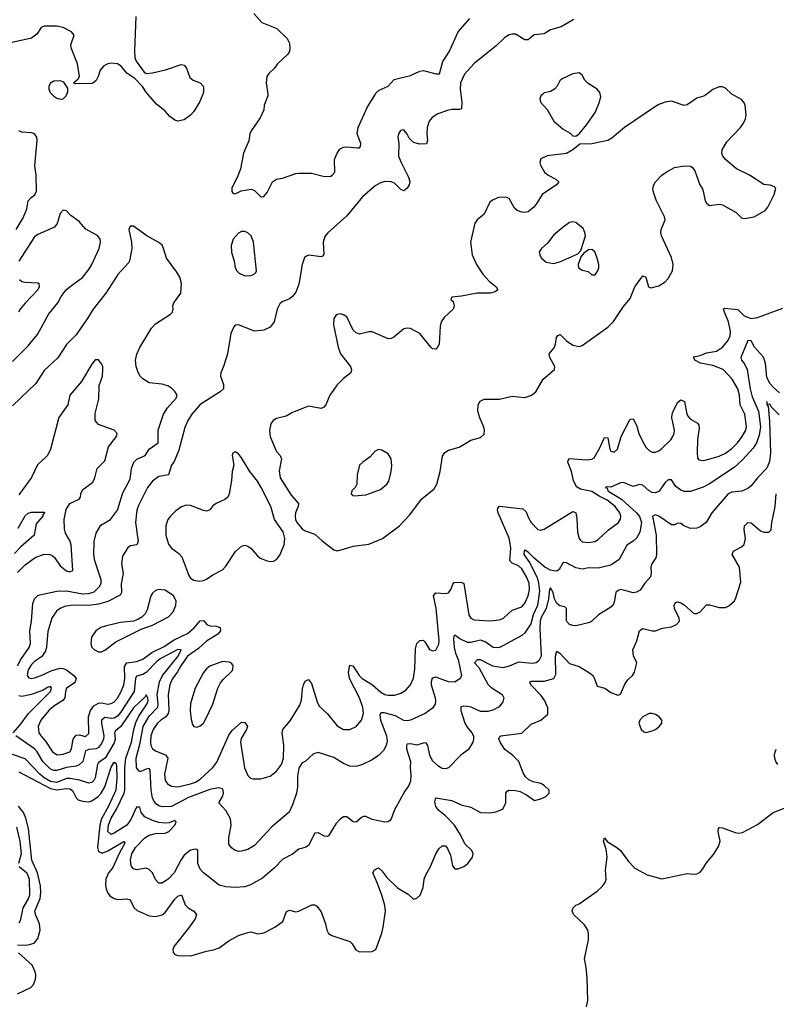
# Model space of a CAD drawing. Header units: inches. Extents: x 1603819 to 1745079, y 385938 to 533966.
# Tile 96 of 256: x 1621736 to 1626489, y 444285 to 450467. Entities that reach past the tile are written whole.
import ezdxf

# ---------------------------------------------------------------- set-up
doc = ezdxf.new("R2010")
doc.units = ezdxf.units.IN
doc.header["$MEASUREMENT"] = 0
doc.layers.add('B6424', color=7, linetype='Continuous')
doc.layers.add('B6425', color=7, linetype='Continuous')

msp = doc.modelspace()

# ---------------------------------------------------------------- linework, layer by layer
at = {"layer": 'B6424', "color": 5}
for points, elevation in [([(1624506.5, 450000), (1624513.3, 449946.7), (1624512.4, 449907.6), (1624497.7, 449902.2), (1624450, 449902.7), (1624422.7, 449897.3), (1624363.2, 449876.8), (1624326.3, 449853.7), (1624308.8, 449830), (1624295.2, 449790), (1624293.1, 449750), (1624298.4, 449710), (1624291.8, 449688.2), (1624250, 449685.7), (1624210, 449696.9), (1624182.8, 449722.8), (1624170, 449749), (1624150, 449775.1), (1624128.6, 449771.4), (1624114.8, 449750), (1624110.8, 449730), (1624118, 449690), (1624116.5, 449610), (1624131.4, 449570), (1624179.1, 449479.1), (1624186.6, 449450), (1624182, 449430), (1624170, 449408.5), (1624150, 449392.2), (1624130, 449401.5), (1624090, 449441.4), (1624070, 449449.1), (1624029.5, 449450.5), (1623999, 449441.1), (1623970, 449423.8), (1623890, 449355), (1623790, 449236.2), (1623671.9, 449128.1), (1623653.6, 449106.3), (1623642, 449070), (1623646.9, 448993.1), (1623638.2, 448981.8), (1623630, 448978.9), (1623552.2, 448987.8), (1623536.7, 448983.3), (1623525.9, 448974.2), (1623510.3, 448929.7), (1623490, 448806), (1623470, 448757), (1623450, 448729.6), (1623430, 448713.6), (1623384.7, 448695.3), (1623370, 448684), (1623353.4, 448650), (1623334.4, 448570), (1623310, 448536), (1623270, 448517), (1623210, 448512), (1623110, 448552), (1623090, 448549.3), (1623080.3, 448539.7), (1623062.9, 448497.1), (1623040.4, 448370), (1623017, 448290), (1623000.4, 448250), (1622998.4, 448230), (1623015.8, 448175.8), (1623015.3, 448150), (1622994.3, 448130), (1622870, 448051.3), (1622816.6, 447990), (1622791.5, 447950), (1622773.5, 447906.5), (1622736.5, 447763.5), (1622707.1, 447692.9), (1622689.1, 447670), (1622671.8, 447610), (1622610, 447598.1), (1622570, 447569.8), (1622538, 447530), (1622482.4, 447417.6), (1622472.7, 447387.3), (1622462.9, 447310), (1622480.2, 447190), (1622471, 447169), (1622430, 447163.8), (1622412.8, 447150), (1622382, 447098), (1622376.1, 447050), (1622386.7, 446990), (1622373.9, 446926.1), (1622374.6, 446870), (1622367, 446853), (1622290, 446815.2), (1622230, 446796.8), (1622170, 446789.9), (1622069.3, 446790.7), (1622018, 446782), (1621990.1, 446769.9), (1621967.3, 446752.7), (1621938.8, 446710), (1621913.3, 446626.7), (1621904.8, 446530), (1621898.2, 446501.8), (1621872.9, 446467.1), (1621830, 446438), (1621810, 446418.4), (1621790, 446386.2), (1621782.2, 446350), (1621794, 446334), (1621810, 446331.6), (1621830, 446335.3), (1621870, 446348.8), (1621938.1, 446381.8), (1621990, 446396.2), (1622010, 446393.8), (1622030, 446384.7), (1622075.5, 446350), (1622090.8, 446330), (1622084.8, 446310), (1622077.5, 446302.5), (1622030.7, 446269.3), (1622023.1, 446250), (1622019, 446210), (1622007, 446193), (1621950, 446158.1), (1621919, 446130), (1621868.3, 446070), (1621852, 446030), (1621856.6, 445990), (1621868.8, 445970), (1621897.7, 445937.7), (1621941.7, 445870), (1621970.9, 445850.9), (1622010, 445854.8), (1622050, 445871.3), (1622062, 445890), (1622071.9, 445950), (1622090, 445974.7), (1622110, 445976.3), (1622150, 445967.6), (1622170, 445985.3), (1622168.2, 446090), (1622180.7, 446130), (1622201.5, 446158.5), (1622230, 446176.1), (1622250, 446177.7), (1622290, 446170.6), (1622310, 446173.3), (1622330, 446184.2), (1622350, 446208.1), (1622374.3, 446250), (1622390.7, 446290), (1622396.8, 446330), (1622394.2, 446405.8), (1622410, 446429), (1622470, 446436.5), (1622510, 446451.2), (1622565.2, 446494.8), (1622639.2, 446530), (1622706.2, 446573.8), (1622790, 446612.8), (1622831.9, 446648.1), (1622870, 446693.2), (1622890, 446695.8), (1622910.6, 446670.6), (1622930, 446660.4), (1622970, 446659.8), (1622995.6, 446650), (1622996.6, 446630), (1622981.6, 446610), (1622910, 446565.1), (1622859.9, 446520.1), (1622790.1, 446470), (1622747.2, 446410), (1622728.1, 446371.9), (1622694.4, 446325.6), (1622679.7, 446290), (1622669.7, 446230), (1622673.7, 446130), (1622669.6, 446110), (1622653, 446090), (1622622.2, 446070), (1622601.6, 446050), (1622574.6, 446010), (1622560.8, 445970), (1622557.5, 445930), (1622560.1, 445910), (1622569.3, 445889.3), (1622594, 445874), (1622651.7, 445851.7), (1622666.7, 445830), (1622645.7, 445730), (1622650.7, 445690.7), (1622664.9, 445670), (1622690, 445655.4), (1622730, 445651.4), (1622810, 445669.6), (1622840.2, 445680.2), (1622870, 445698), (1622950, 445771), (1622973.8, 445806.2), (1623050, 445975.5), (1623070, 446003.5), (1623130, 446056.5), (1623150, 446054), (1623166.4, 446030), (1623160.3, 446010), (1623126.9, 445953.1), (1623123.3, 445930), (1623147.5, 445770), (1623170, 445722.4), (1623185.8, 445705.8), (1623200.1, 445700.1), (1623250, 445700.9), (1623310, 445718), (1623349.7, 445750), (1623379.8, 445790), (1623393.1, 445830), (1623395.7, 445910), (1623384.4, 445990), (1623389.8, 446010), (1623434.5, 446065.5), (1623496.1, 446163.9), (1623506.4, 446193.7), (1623513.4, 446266.6), (1623519.7, 446290), (1623530, 446314), (1623550, 446324), (1623570, 446298.8), (1623604.2, 446184.2), (1623617.5, 446157.5), (1623670, 446109.1), (1623730, 446032.8), (1623770.2, 446010.2), (1623810, 446011.4), (1623850, 446030.3), (1623883.9, 446070), (1623895.8, 446110), (1623890.5, 446149.5), (1623869.9, 446210), (1623808.5, 446330), (1623802.1, 446370), (1623810, 446414.9), (1623830, 446407.4), (1623869.2, 446349.2), (1623888.4, 446330), (1623951.7, 446291.7), (1624004.9, 446244.9), (1624030, 446230.9), (1624050, 446225.6), (1624090, 446226.4), (1624130, 446239), (1624161.9, 446258.1), (1624191.5, 446290), (1624210, 446333), (1624218.6, 446390), (1624222.9, 446517.1), (1624231.3, 446550), (1624250, 446570.3), (1624270, 446572), (1624281.2, 446561.2), (1624310, 446513), (1624330, 446504.2), (1624350.8, 446509.2), (1624370, 446546), (1624371.5, 446570), (1624352.7, 446772.7), (1624335.1, 446850), (1624351, 446869), (1624410, 446864.5), (1624430, 446867.6), (1624444.5, 446890), (1624456.5, 446923.5), (1624466, 446934), (1624510, 446934.7), (1624527, 446927), (1624557.8, 446730), (1624570, 446709.2), (1624590, 446699.3), (1624690, 446693.1), (1624750, 446698.9), (1624775.1, 446710), (1624830, 446760.2), (1624890, 446779.7), (1624910, 446802.8), (1624930.3, 446849.7), (1624938.9, 446890), (1624936.3, 446930), (1624920.7, 446970), (1624890, 447019.3), (1624870, 447037.1), (1624830, 447054.1), (1624815.8, 447070), (1624820.4, 447150), (1624815.7, 447190), (1624810, 447212.2), (1624742, 447370), (1624736.5, 447390), (1624739.5, 447400.5), (1624750, 447412), (1624896.8, 447396.8), (1624918, 447378), (1624930, 447343), (1624950, 447310.4), (1624990, 447267.3), (1625010, 447263), (1625030, 447268.5), (1625190, 447367.2), (1625210, 447378.4), (1625216.7, 447376.7), (1625230.3, 447370), (1625236.1, 447336.1), (1625240.2, 447250), (1625250, 447210.6), (1625258.5, 447198.5), (1625270, 447188), (1625310, 447183.8), (1625349, 447191), (1625370, 447204), (1625435.4, 447264.6), (1625496.8, 447310), (1625509.9, 447330.1), (1625512.6, 447350), (1625506.6, 447370), (1625475.9, 447410), (1625426.8, 447450), (1625375.3, 447475.3), (1625330, 447505.4), (1625259.4, 447519.4), (1625233.2, 447533.2), (1625214, 447574), (1625202.3, 447630), (1625179.4, 447690), (1625180.9, 447699.1), (1625190, 447712.6), (1625297.1, 447702.9), (1625330, 447707.7), (1625344.1, 447715.9), (1625381.3, 447778.7), (1625410, 447844.4), (1625430, 447841), (1625443.9, 447770), (1625450, 447758.4), (1625470, 447752.4), (1625491.2, 447770), (1625514.8, 447850), (1625570, 447958), (1625590, 447960.5), (1625610, 447921.6), (1625626.3, 447870), (1625650, 447816), (1625670, 447782.6), (1625690, 447762.6), (1625710, 447752), (1625730, 447751.8), (1625750, 447759.5), (1625770, 447774.6), (1625826, 447830), (1625839.8, 447850), (1625847.6, 447870), (1625848.7, 447890), (1625833.4, 447966.6), (1625835.1, 447990), (1625840.3, 448010), (1625870, 448065.5), (1625890, 448080.4), (1625911.7, 448070), (1625926.2, 447990), (1625935, 447975), (1625950, 447959.7), (1625994.2, 447934.2), (1626001.3, 447921.3), (1626003.4, 447903.4), (1625993.1, 447830), (1625992.4, 447752.4), (1625994.4, 447714.4), (1626003.1, 447703.1), (1626030, 447700.3), (1626050, 447703.5), (1626130, 447727), (1626170, 447745.1), (1626210, 447774.3), (1626244.7, 447810), (1626275.2, 447850), (1626296.9, 447890), (1626301.8, 447910), (1626291, 447990), (1626262.8, 448050), (1626258.1, 448110), (1626247, 448150), (1626212.5, 448210), (1626154.4, 448270), (1626090, 448295.9), (1626012, 448310), (1625976.3, 448330), (1625969.6, 448350), (1626010, 448358.4), (1626050, 448375.3), (1626114, 448386), (1626150, 448410.2), (1626184.2, 448450), (1626198.3, 448481.7), (1626201, 448510), (1626187.6, 448570), (1626163, 448630), (1626158, 448650), (1626163.3, 448656.7), (1626247.1, 448647.1), (1626287.6, 448607.6), (1626330, 448591), (1626370, 448596.3), (1626530, 448656.9)], 380), ([(1621938, 450000), (1621950, 449987.7), (1621970, 449974), (1621990, 449967.3), (1622008.9, 449971.1), (1622028, 449990), (1622033, 450000)], 380), ([(1622886.9, 450000), (1622864.7, 449950), (1622829.6, 449890), (1622810, 449868.4), (1622770, 449839.1), (1622730, 449830.7), (1622710, 449836.3), (1622679.9, 449859.9), (1622650, 449893.4), (1622596.1, 449936.1), (1622540, 450000)], 380), ([(1623293.9, 450000), (1623295.1, 449990), (1623272.7, 449930), (1623270, 449902), (1623246.6, 449850), (1623189.3, 449770), (1623181.2, 449750), (1623174.5, 449705.5), (1623141.2, 449630), (1623124, 449530), (1623109.2, 449490), (1623069.3, 449410), (1623069.1, 449389.1), (1623076.4, 449376.4), (1623090, 449374), (1623128.2, 449391.8), (1623190, 449404), (1623210, 449394), (1623250, 449354), (1623254.6, 449354.6), (1623270, 449357.2), (1623290, 449381.2), (1623324, 449450), (1623350, 449466), (1623387.5, 449472.5), (1623470, 449502), (1623490, 449503.7), (1623570, 449503.7), (1623650, 449483.6), (1623690, 449485.1), (1623698.8, 449490), (1623714.8, 449510), (1623714, 449590), (1623730.7, 449630), (1623746.7, 449653.3), (1623770, 449666), (1623790.5, 449669.5), (1623857.6, 449662.4), (1623870, 449662.9), (1623876.4, 449670), (1623879.6, 449690), (1623856.3, 449750), (1623861.5, 449790), (1623920, 449920), (1623970.4, 450000)], 360), ([(1626051.6, 450000), (1626033.8, 449986.2), (1625990, 449975.1), (1625930, 449932.8), (1625910, 449928), (1625830, 449955.1), (1625790, 449949.7), (1625750, 449934.3), (1625730, 449921.3), (1625534.9, 449790), (1625456, 449724), (1625430, 449709.6), (1625330, 449688), (1625254, 449686), (1625210.7, 449650), (1625170, 449626.6), (1625050, 449613), (1625010, 449592.7), (1625002.8, 449570), (1625006.8, 449553.2), (1625033, 449510), (1625055.5, 449490), (1625104.9, 449464.9), (1625122.8, 449450), (1625108.2, 449430), (1625018.3, 449370), (1624985.6, 449314.4), (1624966, 449290), (1624930, 449261), (1624910, 449256), (1624890, 449258), (1624860.7, 449270), (1624844.1, 449284.1), (1624810, 449344.5), (1624790, 449352.8), (1624744.7, 449350), (1624710, 449336.3), (1624690, 449322), (1624653, 449247), (1624609.3, 449210.7), (1624594.6, 449190), (1624568.7, 449070), (1624578.9, 448990), (1624606.5, 448930), (1624644.5, 448870), (1624685, 448825), (1624728.5, 448790), (1624740.5, 448770), (1624722.3, 448757.7), (1624691.3, 448750), (1624610, 448749.8), (1624511.5, 448731.5), (1624450, 448726), (1624444.7, 448710), (1624458, 448698), (1624465.5, 448670), (1624458.4, 448650), (1624402.8, 448597.2), (1624384.1, 448570), (1624377.4, 448542.6), (1624370.2, 448429.8), (1624361.3, 448410), (1624350, 448398.7), (1624330, 448400.5), (1624318.7, 448410), (1624250, 448496.9), (1624190, 448528.3), (1624170, 448531.1), (1624150, 448526.3), (1624085.4, 448474.6), (1624070, 448466), (1624050, 448463), (1623950, 448508), (1623930, 448508), (1623870, 448492.8), (1623850, 448500.5), (1623830, 448518.4), (1623790, 448601.6), (1623770, 448614.7), (1623750, 448619.7), (1623730, 448616.3), (1623721.6, 448610), (1623709.1, 448590), (1623708.1, 448551.9), (1623737.2, 448410), (1623751.4, 448370), (1623814.9, 448290), (1623821.3, 448270), (1623817.1, 448250), (1623770, 448214.7), (1623730, 448174.3), (1623684.9, 448110), (1623658.9, 448050), (1623646.5, 448033.5), (1623630, 448025.4), (1623550, 448040.5), (1623450, 448001.7), (1623410, 447977.7), (1623350, 447964.2), (1623327.6, 447950), (1623313.8, 447930), (1623304.2, 447890), (1623309.5, 447850), (1623334.2, 447790), (1623350, 447757), (1623372.9, 447730), (1623381.5, 447710), (1623365.3, 447634.7), (1623372.8, 447590), (1623440.9, 447480.9), (1623486.4, 447430), (1623485.3, 447410), (1623469.3, 447370.7), (1623465.8, 447350), (1623468.1, 447330), (1623476.9, 447310), (1623510, 447270.3), (1623530, 447257.8), (1623590, 447236.4), (1623635.1, 447195.1), (1623710, 447139.1), (1623730, 447132.7), (1623770, 447143.7), (1623830, 447161.7), (1623930, 447174.9), (1624014.5, 447210), (1624122, 447290), (1624184.1, 447355.9), (1624261.4, 447458.6), (1624338.9, 447521.1), (1624355.8, 447550), (1624376.4, 447630), (1624392.4, 447727.6), (1624407, 447750), (1624430, 447764.2), (1624497, 447783), (1624570, 447826.7), (1624630, 447843), (1624654.3, 447865.7), (1624656.3, 447890), (1624651.5, 447908.5), (1624626.6, 447966.6), (1624614.8, 448010), (1624615.1, 448050), (1624628.5, 448071.5), (1624654.7, 448085.3), (1624750, 448084.9), (1624830, 448103.1), (1624910, 448094.9), (1624951.1, 448108.9), (1624979, 448130), (1625024.2, 448210), (1625096.2, 448270), (1625098.7, 448290), (1625065.9, 448345.9), (1625063.1, 448370), (1625093.9, 448406.1), (1625102, 448430), (1625107.5, 448472.5), (1625115.8, 448484.2), (1625130.9, 448490.9), (1625170.2, 448450), (1625210, 448423.5), (1625250, 448415.5), (1625270, 448422), (1625430, 448535.6), (1625467.1, 448572.9), (1625530, 448667.2), (1625570, 448717), (1625601.2, 448790), (1625650, 448858.4), (1625670, 448850.4), (1625685.7, 448790), (1625703, 448783), (1625750, 448795.6), (1625790, 448821.7), (1625810, 448842), (1625837.6, 448890), (1625841.4, 448930), (1625830, 448974.5), (1625768.5, 449110), (1625763.5, 449130), (1625766, 449150), (1625789.8, 449210), (1625786.4, 449230), (1625735, 449335), (1625714.6, 449390), (1625713.2, 449406.8), (1625719.1, 449430), (1625730.7, 449449.3), (1625769.6, 449490), (1625796.2, 449510), (1625850, 449538.3), (1625910, 449550.5), (1625950, 449547.3), (1625961.4, 449541.4), (1625978, 449518), (1626008.2, 449430), (1626023, 449410), (1626030.3, 449390.4), (1626041.6, 449330), (1626050, 449314.8), (1626070, 449300.7), (1626130, 449308.7), (1626150, 449305.7), (1626236.1, 449256.1), (1626270, 449224), (1626290, 449219.1), (1626350, 449230.3), (1626419.5, 449270), (1626435.6, 449290), (1626475.3, 449370), (1626486, 449410), (1626478, 449418), (1626450, 449428.7), (1626410, 449432.7), (1626321.2, 449490), (1626239.3, 449530), (1626170, 449589.3), (1626152.3, 449610), (1626147.2, 449627.2), (1626149.6, 449650), (1626178.8, 449701.2), (1626263.7, 449790), (1626283.6, 449816.4), (1626295.9, 449844.1), (1626299.5, 449870), (1626294, 449930), (1626285.1, 449950), (1626270, 449967), (1626210, 449998.7), (1626208.6, 450000)], 420), ([(1625021.7, 450000), (1625010.5, 449990), (1625003, 449970), (1625007.3, 449950), (1625050, 449903), (1625091.8, 449830), (1625150, 449779.5), (1625193.8, 449753.8), (1625210, 449738.8), (1625230, 449736), (1625250, 449750.8), (1625298.4, 449810), (1625350, 449884.9), (1625378.9, 449950), (1625385.8, 449985.8), (1625382.2, 450000)], 420), ([(1621713.4, 449150), (1621756.8, 449223.2), (1621780.4, 449279.6), (1621790.2, 449330), (1621807.1, 449350), (1621831.6, 449368.4), (1621841.9, 449390), (1621839.3, 449490), (1621831.1, 449550), (1621846.2, 449710), (1621843.5, 449730), (1621829.4, 449749.4), (1621810, 449756.9), (1621750, 449760.7), (1621730, 449769.4)], 360), ([(1621690, 448320.7), (1621790, 448419), (1621848.7, 448490), (1621919.5, 448620.5), (1621975.8, 448690), (1621996.9, 448730), (1622027.8, 448770), (1622061, 448799), (1622130, 448847.4), (1622170, 448898.9), (1622190, 448930.4), (1622235.1, 449030), (1622243.5, 449070), (1622241, 449090), (1622226.9, 449110), (1622151.2, 449151.2), (1622110, 449201), (1622058.2, 449238.2), (1622030, 449267), (1622010, 449272), (1621990.5, 449250), (1621972.3, 449187.7), (1621955.3, 449164.7), (1621850, 449119.4), (1621830, 449104.8), (1621730.8, 448950)], 380), ([(1621723.2, 446410), (1621742.8, 446450), (1621794.7, 446525.3), (1621804.2, 446550), (1621799.8, 446630), (1621810.7, 446690), (1621818.7, 446801.3), (1621828.5, 446830), (1621849.1, 446850.9), (1621862.9, 446857.1), (1621970, 446879.4), (1622030, 446881.5), (1622130, 446862.8), (1622170, 446863.4), (1622204.2, 446875.8), (1622240.2, 446910), (1622248.7, 446930), (1622248.1, 446950), (1622207.6, 447070), (1622200.7, 447110), (1622203.1, 447190), (1622216.5, 447243.5), (1622246.3, 447293.7), (1622307.2, 447330), (1622350, 447386.9), (1622384.2, 447495.8), (1622430, 447582.9), (1622438.6, 447650), (1622454, 447690), (1622471.4, 447708.6), (1622524.9, 447730), (1622549.1, 447770.9), (1622606.7, 447810), (1622605.8, 447890), (1622638.8, 447990), (1622664.7, 448030), (1622718.9, 448090), (1622724.2, 448110), (1622711.7, 448130), (1622690, 448152.8), (1622670, 448166), (1622630, 448179), (1622550, 448186.7), (1622510, 448212.9), (1622491.6, 448231.6), (1622478, 448258), (1622468.4, 448290), (1622463.8, 448330), (1622472.2, 448367.8), (1622490.8, 448409.2), (1622563.7, 448530), (1622590, 448558), (1622682.6, 448617.4), (1622694.9, 448630), (1622699.3, 448650), (1622697.1, 448670), (1622703.8, 448690), (1622748, 448750), (1622752.7, 448810), (1622741.6, 448850), (1622722.9, 448882.9), (1622658, 448970), (1622640.3, 449030), (1622630, 449050.6), (1622610, 449068), (1622534.8, 449110), (1622451, 449170), (1622429.2, 449170.8), (1622421.2, 449150), (1622437.7, 449070), (1622439.7, 449030), (1622426.3, 448953.7), (1622420.1, 448939.9), (1622353.3, 448866.7), (1622277.2, 448750), (1622197.2, 448650), (1622164.6, 448595.4), (1622090, 448488.5), (1622030, 448427.2), (1621974.9, 448345.1), (1621890, 448264.9), (1621838.1, 448181.9), (1621690, 448043.6)], 360), ([(1621735.5, 448835.5), (1621750, 448822.3), (1621770, 448818.3), (1621850, 448814.8), (1621856, 448810), (1621858.8, 448790), (1621850.8, 448770), (1621770, 448687.6), (1621739.6, 448650), (1621729.4, 448630.6)], 380), ([(1626510, 448124.2), (1626470, 448159.4), (1626450, 448180.9), (1626430, 448221.5), (1626420.2, 448310), (1626408.3, 448348.3), (1626352, 448410), (1626330.1, 448450.1), (1626310, 448452), (1626266.2, 448346.2), (1626270.6, 448330), (1626290, 448306.8), (1626305, 448270), (1626324.5, 448150), (1626338.2, 448098.2), (1626377.9, 448010), (1626390.6, 447910), (1626382.2, 447857.8), (1626365.2, 447810), (1626342.7, 447777.3), (1626276.8, 447703.2), (1626224, 447656), (1626070, 447552.8), (1626028.7, 447531.3), (1625950, 447504.6), (1625910, 447505.6), (1625890, 447513.6), (1625856.9, 447536.9), (1625830, 447577.6), (1625818.5, 447578.5), (1625810, 447578.5), (1625790, 447560.3), (1625754.1, 447505.9), (1625730, 447496), (1625710, 447498), (1625690, 447508.9), (1625650, 447545.2), (1625630, 447549.2), (1625590, 447535.7), (1625530, 447561.6), (1625510, 447560.1), (1625450, 447532.8), (1625425.8, 447534.2), (1625413.2, 447530), (1625425.8, 447525.8), (1625430.9, 447510), (1625516.5, 447456.5), (1625611.1, 447370), (1625630, 447347.4), (1625642.2, 447310), (1625631.9, 447250), (1625610, 447211.5), (1625590, 447193.6), (1625550, 447168.8), (1625502.4, 447077.6), (1625450, 447041.7), (1625370, 447022.7), (1625310, 447024.7), (1625270, 447018.2), (1625230, 447026), (1625170, 447056.9), (1625150, 447058.9), (1625124.9, 447015), (1625110, 447005), (1625090, 447005.9), (1625070, 447011.3), (1625034.8, 447030), (1624966.9, 447086.9), (1624930, 447124.3), (1624910, 447136.5), (1624905.2, 447134.8), (1624903.6, 447110), (1624939.3, 447059.3), (1624985.8, 446965.8), (1624995.9, 446930), (1625001.6, 446878.4), (1624988.6, 446790), (1624962.2, 446730), (1624946.5, 446673.5), (1624910, 446617.2), (1624890, 446601.2), (1624770, 446535.6), (1624750, 446525.8), (1624730, 446522.6), (1624710, 446526.2), (1624660.3, 446560.3), (1624630, 446570.9), (1624570, 446556.3), (1624550, 446556.4), (1624500.6, 446580.6), (1624470, 446603.6), (1624463.3, 446596.7), (1624460.5, 446579.5), (1624465.9, 446525.9), (1624473.4, 446490), (1624490.9, 446449.1), (1624511.1, 446350), (1624502, 446330), (1624470, 446308.4), (1624430, 446310.2), (1624350, 446338.9), (1624326.8, 446333.2), (1624319.9, 446310), (1624321.8, 446290), (1624346.6, 446210), (1624348.9, 446190), (1624345.3, 446170), (1624330, 446144.6), (1624282.9, 446110), (1624191.2, 446068.8), (1624170, 446064.7), (1624150, 446067.8), (1624096.3, 446096.3), (1624024.9, 446115.1), (1624004, 446116), (1623998.9, 446101.1), (1624001.9, 446070), (1624041.1, 445970), (1624043.6, 445936.4), (1624038.4, 445910), (1624021, 445879), (1623990, 445847.4), (1623950, 445820.3), (1623890, 445790.3), (1623850, 445779), (1623810, 445780.3), (1623770, 445797.3), (1623710, 445834.9), (1623610, 445866.4), (1623582.3, 445857.7), (1623530, 445810.5), (1623510, 445800.4), (1623490, 445768.2), (1623481.7, 445718.3), (1623480.8, 445650), (1623475.4, 445610), (1623450, 445538), (1623428.2, 445491.8), (1623319.6, 445400.4), (1623210, 445281.7), (1623170, 445257.4), (1623130, 445246), (1623110, 445244.2), (1623090, 445250.4), (1623066.8, 445266.8), (1623050.3, 445290.3), (1623048.8, 445330), (1623065.4, 445410), (1623061.1, 445450), (1623030, 445502), (1622988, 445550), (1623010.1, 445589.9), (1623016.3, 445610), (1623015.2, 445630), (1623010, 445638.7), (1622984.9, 445645), (1622930, 445633.8), (1622796.7, 445583.3), (1622690, 445526.3), (1622630, 445525.6), (1622610, 445530.9), (1622590, 445545.2), (1622570, 445580.3), (1622561.4, 445630), (1622556.1, 445756.1), (1622550, 445764.9), (1622530, 445762.2), (1622490, 445744.7), (1622470, 445770.5), (1622466.9, 445830), (1622492.2, 445927.8), (1622511, 446029), (1622550, 446095.2), (1622603.3, 446150), (1622605.7, 446170), (1622598.6, 446230), (1622614.5, 446310), (1622634.1, 446350), (1622731.3, 446470), (1622750, 446511.5), (1622730, 446513.8), (1622623.1, 446456.9), (1622600.1, 446439.9), (1622530, 446368.9), (1622510, 446355.6), (1622470, 446345), (1622463.5, 446330), (1622454.7, 446250), (1622370, 446117.1), (1622350, 446094.4), (1622330, 446081.8), (1622310, 446080.1), (1622270, 446086), (1622250.5, 446070), (1622249.6, 446050), (1622264.2, 445970), (1622261.6, 445950), (1622250, 445923.2), (1622230, 445898.4), (1622215.5, 445890), (1622170, 445884.7), (1622150, 445877.5), (1622132.7, 445810), (1622110, 445788.4), (1622090, 445781), (1622030, 445772.4), (1621970, 445753.4), (1621950, 445753.7), (1621930, 445762.3), (1621881.5, 445810), (1621846.5, 445870), (1621830, 445888.6), (1621712.4, 445970)], 360), ([(1621723.1, 446996.9), (1621770, 447043.9), (1621834, 447090), (1621890, 447112.3), (1621926.6, 447110), (1621941.3, 447101.3), (1621954.8, 447090), (1621990, 447038.3), (1622030, 447007.7), (1622050, 447000.5), (1622070, 447009.2), (1622059.7, 447170), (1622052.2, 447192.2), (1622023.1, 447243.1), (1622016.5, 447270), (1622015.5, 447330), (1622028.6, 447391.4), (1622051, 447429), (1622110, 447456.9), (1622118, 447470), (1622119.7, 447490), (1622130, 447515.1), (1622196.3, 447563.7), (1622207.6, 447590), (1622222.6, 447650), (1622270, 447698), (1622294.7, 447785.3), (1622344.2, 447850), (1622348, 447870), (1622330, 447890.5), (1622230, 447926), (1622210.3, 447950.3), (1622210, 447995.3), (1622233.9, 448086.1), (1622236, 448170), (1622255.3, 448230), (1622258.4, 448270), (1622258, 448290), (1622250, 448306), (1622230, 448331), (1622210.7, 448330.7), (1622190, 448304.9), (1622123.6, 448196.4), (1622051.2, 448110), (1622037.4, 448050), (1621982.8, 447970), (1621930, 447771), (1621911.2, 447730), (1621848.7, 447671.3), (1621810, 447593.4), (1621730, 447484.2)], 340), ([(1626505.9, 447985.9), (1626457.3, 448037.3), (1626450, 448050.9), (1626432.8, 448052.8), (1626429.8, 448070.2), (1626428.7, 448051.3), (1626437.5, 448037.5), (1626447, 447947), (1626451.7, 447748.3), (1626446.6, 447693.3), (1626429.3, 447650.7), (1626370.4, 447589.6), (1626330, 447539.6), (1626310, 447523.2), (1626272.9, 447507.1), (1626210, 447500.9), (1626187.2, 447490), (1626083.5, 447370), (1626047.6, 447310), (1626010, 447282), (1625990, 447274.9), (1625950, 447271.6), (1625908.7, 447288.7), (1625890, 447304.9), (1625870, 447305.3), (1625850, 447294.9), (1625830, 447295), (1625750, 447350.1), (1625730, 447358.2), (1625711.8, 447350), (1625735, 447230), (1625737.2, 447110), (1625731.9, 447088.1), (1625708, 447050), (1625700.7, 447030), (1625702.3, 446990), (1625697.7, 446970), (1625663, 446930), (1625633.7, 446886.3), (1625610, 446872), (1625590, 446867.8), (1625530, 446886.4), (1625510, 446889.1), (1625496.3, 446883.7), (1625481.7, 446870), (1625469.7, 446810), (1625461.3, 446790), (1625450, 446777.6), (1625372, 446730), (1625330, 446690.5), (1625316.6, 446683.4), (1625230, 446662), (1625210, 446663.1), (1625190.3, 446670.3), (1625170.4, 446690), (1625170, 446770.5), (1625160.2, 446780.3), (1625130, 446786.3), (1625110, 446802.2), (1625095.7, 446830), (1625086.3, 446870), (1625070, 446899.6), (1625064.2, 446890), (1625058.7, 446830), (1625042.7, 446770), (1625010.6, 446710), (1625006.2, 446690), (1625004.3, 446644.3), (1625011.6, 446470), (1624997.8, 446442.2), (1624979.5, 446430), (1624954.7, 446425.3), (1624870, 446432.6), (1624810, 446407.3), (1624770, 446398.3), (1624708.1, 446408.1), (1624630, 446448.6), (1624610, 446449), (1624594, 446430), (1624619.6, 446399.6), (1624675.8, 446295.8), (1624695.7, 446275.7), (1624766.3, 446230), (1624776.3, 446210), (1624770, 446184), (1624747.4, 446152.6), (1624707.5, 446132.5), (1624676.8, 446123.2), (1624630, 446122.9), (1624572.4, 446150), (1624550, 446155.9), (1624522.2, 446157.8), (1624507.7, 446152.3), (1624507, 446130), (1624532.7, 446050), (1624546, 446026), (1624576.8, 445990), (1624585.8, 445970), (1624587.6, 445950), (1624582.3, 445930), (1624555.5, 445884.5), (1624507.6, 445850), (1624430, 445770.4), (1624410, 445763.2), (1624390, 445766), (1624370, 445778.4), (1624330, 445814.7), (1624312.5, 445850), (1624300.7, 445910), (1624290, 445926), (1624270, 445925.4), (1624230, 445912.6), (1624190, 445920.2), (1624170, 445919.5), (1624165.5, 445910), (1624166.9, 445890), (1624190.5, 445810), (1624188.4, 445770), (1624193.6, 445726.4), (1624190, 445686), (1624180.6, 445659.4), (1624155.6, 445624.4), (1624090, 445506), (1624069.5, 445450.5), (1624060.9, 445439.1), (1624050, 445430.8), (1624030, 445428), (1623950, 445446.4), (1623910, 445464.4), (1623896.2, 445463.8), (1623882.3, 445457.7), (1623850, 445428), (1623830, 445430.6), (1623790, 445461.6), (1623770, 445461.6), (1623750, 445447.7), (1623722, 445418), (1623676.6, 445343.4), (1623670, 445338.8), (1623650, 445340.5), (1623610, 445362.4), (1623590, 445359.3), (1623550, 445282), (1623530, 445270.4), (1623490, 445259.3), (1623450, 445227.7), (1623390, 445197), (1623337.1, 445142.9), (1623262, 445078), (1623185.7, 445034.3), (1623150, 445023.5), (1623090, 445018.2), (1623030, 445022), (1622990, 445033.4), (1622890.1, 445110.1), (1622870, 445133.4), (1622855.5, 445170), (1622854.7, 445250), (1622850, 445256.1), (1622838.7, 445258.7), (1622810, 445252.4), (1622770, 445220.6), (1622749.2, 445190.8), (1622706.5, 445110), (1622670, 445073), (1622630, 445046.2), (1622610, 445046), (1622604.9, 445050), (1622590, 445068.7), (1622570.1, 445110.1), (1622550, 445132.3), (1622530, 445139.7), (1622470, 445129.1), (1622450, 445135.3), (1622435.3, 445155.3), (1622432, 445192), (1622441, 445230), (1622464.4, 445270), (1622522.1, 445330), (1622550, 445347.5), (1622590, 445356.7), (1622650, 445360.1), (1622673.7, 445370), (1622711.3, 445410), (1622718.8, 445430), (1622710, 445440.2), (1622674.4, 445425.6), (1622650, 445421.9), (1622610, 445426.9), (1622570, 445439.4), (1622521.7, 445461.7), (1622500.1, 445490), (1622490, 445522.4), (1622470, 445522.4), (1622434.9, 445445.1), (1622408.4, 445410), (1622330, 445358.8), (1622310, 445352.3), (1622290.2, 445370), (1622294.6, 445410), (1622309.3, 445450), (1622346, 445514), (1622392, 445610), (1622397, 445630), (1622395.6, 445770), (1622403.6, 445830), (1622437.9, 445930), (1622452, 446010), (1622465.3, 446054.7), (1622485.1, 446094.9), (1622534.8, 446170), (1622542.7, 446190), (1622541.3, 446210), (1622530, 446227.9), (1622523.6, 446216.4), (1622450, 446147.4), (1622370.7, 446029.3), (1622338.1, 446001.9), (1622331.9, 445990), (1622335.7, 445950), (1622330, 445926.4), (1622272.7, 445830), (1622230, 445802.6), (1622224, 445790), (1622210, 445708), (1622202.4, 445690), (1622190, 445676.9), (1622170, 445673), (1622112, 445692), (1622050, 445703.1), (1622030, 445702.2), (1621970, 445678.5), (1621930, 445683.6), (1621890, 445706.9), (1621861.8, 445730), (1621770, 445825.8), (1621610, 445881.3)], 340), ([(1621730, 445745), (1621930, 445639.4), (1621970, 445631.9), (1622030, 445640.7), (1622050, 445638.6), (1622067.8, 445627.8), (1622090, 445582.5), (1622104.1, 445570), (1622130, 445560.1), (1622170, 445555.8), (1622190, 445562.1), (1622228.5, 445590), (1622247.6, 445610), (1622270.3, 445650), (1622310, 445773.5), (1622330, 445806.5), (1622339.1, 445799.1), (1622343.6, 445783.6), (1622346.8, 445706.8), (1622339.3, 445630), (1622294.6, 445530), (1622249, 445450), (1622239.8, 445410), (1622225, 445270), (1622230, 445243.9), (1622254.4, 445234.4), (1622290, 445247.8), (1622390, 445308.4), (1622396.8, 445296.8), (1622362.8, 445237.2), (1622319.6, 445140.4), (1622294.1, 445110), (1622276.4, 445070), (1622274, 445034), (1622278.5, 445010), (1622290, 444982.8), (1622304.6, 444964.6), (1622328.5, 444948.5), (1622350, 444942.5), (1622410, 444946.7), (1622430, 444940.8), (1622453.1, 444893.1), (1622474.1, 444874.1), (1622550, 444841.5), (1622590, 444835.9), (1622630, 444847.3), (1622650, 444862.4), (1622710, 444944.7), (1622730, 444963.6), (1622752.5, 444972.5), (1622775.6, 444910), (1622794.3, 444890), (1622830.4, 444870), (1622846.3, 444850), (1622837.3, 444822.7), (1622797.4, 444762.6), (1622705.6, 444650), (1622698.2, 444630), (1622699.6, 444610), (1622710, 444598.9), (1622730, 444591.3), (1622810.7, 444589.3), (1622910, 444618.6), (1622953.2, 444626.8), (1622990, 444640.8), (1623050, 444684.4), (1623110, 444716.9), (1623170, 444736.5), (1623190, 444740.3), (1623230, 444728.5), (1623270, 444734), (1623339.3, 444770), (1623390, 444804.9), (1623411.2, 444868.8), (1623430, 444875.6), (1623470, 444866.7), (1623490, 444870.3), (1623570.3, 444910.3), (1623590, 444910.4), (1623602, 444902), (1623630, 444866), (1623657.6, 444790), (1623664.4, 444750), (1623676, 444730), (1623697.5, 444717.5), (1623810, 444678.8), (1623825.2, 444665.2), (1623847.9, 444627.9), (1623870, 444614.8), (1623950, 444617.3), (1623973.2, 444630), (1624010, 444731.3), (1624019.7, 444770), (1624033.2, 444870), (1624030, 444905.2), (1624010.4, 444970.4), (1623984.4, 445044.4), (1623954.3, 445110), (1623965.1, 445130), (1623990, 445141.3), (1624010, 445123.7), (1624042, 445082), (1624110, 445015.8), (1624176.9, 444976.9), (1624210, 444945.5), (1624230, 444950.7), (1624252.3, 444970), (1624270, 445018), (1624277.1, 445070), (1624285.2, 445094.8), (1624316.2, 445150), (1624349.8, 445230), (1624370, 445261.5), (1624390, 445280.4), (1624410, 445280.5), (1624423.2, 445263.2), (1624441.6, 445221.6), (1624454.2, 445154.2), (1624470, 445136.3), (1624490, 445134.9), (1624526, 445150), (1624552, 445170), (1624580.7, 445210), (1624585.1, 445230), (1624576.2, 445250), (1624532.5, 445292.5), (1624504.4, 445350), (1624467, 445410), (1624410, 445468.7), (1624370, 445501.7), (1624350, 445527.8), (1624343.3, 445556.7), (1624350, 445580.7), (1624450, 445565), (1624510, 445537.2), (1624570, 445523.8), (1624630, 445489.2), (1624690, 445486.9), (1624726.9, 445493.1), (1624770, 445511), (1624789.3, 445550), (1624789.6, 445610.4), (1624797.5, 445622.5), (1624809.6, 445630.4), (1624850, 445628.2), (1624880.4, 445620.4), (1624920.4, 445600.4), (1624970, 445565.7), (1625010, 445574.4), (1625040.9, 445590), (1625061.6, 445610), (1625062, 445630), (1625030, 445659.5), (1625010, 445671.5), (1624961, 445681), (1624934.5, 445694.5), (1624912.8, 445712.8), (1624898, 445738), (1624870.9, 445810), (1624831.8, 445850), (1624784.6, 445884.6), (1624755.3, 445930), (1624746, 445954), (1624752.4, 445967.6), (1624759, 445970), (1624890, 445987.6), (1624950, 446044), (1625009.5, 446070), (1625052.9, 446107.1), (1625053.3, 446146.7), (1625035.4, 446190), (1625010, 446226.4), (1624947.9, 446290), (1624940.7, 446310), (1624950, 446314.4), (1625030, 446314.2), (1625090.9, 446330), (1625104.5, 446355.5), (1625102, 446470), (1625110, 446501.6), (1625130, 446490.2), (1625190, 446425), (1625250, 446405.8), (1625322.3, 446362.3), (1625335.6, 446350), (1625346.7, 446330), (1625363, 446283), (1625411.3, 446270), (1625450, 446242.8), (1625493.6, 446226.4), (1625510, 446232), (1625540.1, 446299.9), (1625556.9, 446323.1), (1625586.6, 446350), (1625598.4, 446370), (1625611.8, 446430), (1625592.7, 446472.7), (1625588, 446510), (1625612.9, 446567.1), (1625629.8, 446630.2), (1625640.6, 446639.4), (1625650, 446644.2), (1625710, 446630.2), (1625730, 446630.2), (1625773.8, 446646.2), (1625830, 446655.2), (1625862.6, 446670), (1625881.2, 446690), (1625878.4, 446710), (1625849.8, 446770), (1625847.1, 446790), (1625854.5, 446805.5), (1625868.3, 446811.7), (1625890, 446805.5), (1625910, 446792.8), (1625970, 446739.1), (1625990, 446738), (1626011.6, 446750), (1626050, 446793.4), (1626070, 446793.4), (1626130, 446776), (1626170, 446776), (1626190, 446786.8), (1626223.3, 446816.7), (1626232, 446830), (1626265.1, 446934.9), (1626257.6, 447030), (1626211.5, 447110), (1626219.6, 447130), (1626270, 447156.9), (1626287, 447173), (1626295, 447210), (1626287.1, 447267.1), (1626289.9, 447290), (1626309.1, 447310.9), (1626330, 447307.5), (1626390, 447258.2), (1626410, 447249.4), (1626441.2, 447250), (1626456.1, 447263.9), (1626460.2, 447310), (1626482.6, 447410), (1626489, 447490)], 320), ([(1621725.7, 447274.3), (1621770, 447351.3), (1621790, 447368.9), (1621810, 447374.6), (1621885.6, 447374.4), (1621890, 447378), (1621892, 447370), (1621882, 447358), (1621881.3, 447350), (1621838.6, 447301.4), (1621826.9, 447230), (1621742.2, 447157.8), (1621703.5, 447116.5)], 320), ([(1621695.5, 445990), (1621739.9, 446040.1), (1621791.9, 446110), (1621930.3, 446249.7), (1621935.7, 446270), (1621930, 446279.7), (1621910, 446273.6), (1621883.2, 446256.8), (1621810.2, 446229.8), (1621750, 446218.3), (1621730, 446222.1)], 360), ([(1626499.1, 445790), (1626485.6, 445810), (1626480.5, 445830), (1626478.4, 445850), (1626483.2, 445876.8), (1626490, 445884.7)], 280), ([(1621722.6, 444657.4), (1621790, 444659.3), (1621826.6, 444670), (1621850, 444699), (1621863.9, 444750), (1621860.5, 444790), (1621834.5, 444850), (1621832.1, 444870), (1621864.1, 444950), (1621869.6, 444990), (1621865.9, 445030), (1621847.6, 445110), (1621812.7, 445190), (1621791.8, 445390), (1621774.5, 445454.5), (1621759.1, 445490), (1621729.2, 445529.2)], 320), ([(1625296.2, 444270), (1625304.9, 444310), (1625301.1, 444450), (1625295.3, 444515.3), (1625283.9, 444570), (1625308.8, 444690), (1625309.4, 444730), (1625304.6, 444750), (1625284, 444784), (1625215.6, 444850), (1625206.9, 444873.1), (1625211.8, 444890), (1625230, 444908.2), (1625250, 444916.4), (1625363.6, 444996.4), (1625395.6, 445024.5), (1625414.5, 445050), (1625419.8, 445070), (1625415.3, 445130), (1625426.3, 445210), (1625419.1, 445259.1), (1625402.7, 445310), (1625408.7, 445330), (1625426.4, 445306.4), (1625486.8, 445270), (1625510, 445250.5), (1625560.8, 445180.8), (1625599.7, 445139.7), (1625677.3, 445097.3), (1625770, 445072.9), (1625930, 445105.6), (1625970, 445101.6), (1625990, 445104.2), (1626010, 445115.5), (1626023.8, 445130), (1626050, 445173.4), (1626094.1, 445225.9), (1626125, 445275), (1626136.2, 445310), (1626123.9, 445370), (1626125.1, 445390), (1626130, 445395.5), (1626150, 445393.1), (1626230, 445363.5), (1626250, 445360.2), (1626276.2, 445363.8), (1626370, 445413.7), (1626470, 445489.5), (1626610, 445543.1)], 280), ([(1621716.7, 445396.7), (1621737.9, 445310), (1621746.2, 445230), (1621727.6, 445170)], 340), ([(1621733.6, 445150), (1621780.1, 445110), (1621794.8, 445070), (1621797.6, 444970), (1621790, 444948.4), (1621755.6, 444890), (1621738.2, 444810), (1621730, 444794.4)], 340), ([(1621723, 444350), (1621805.4, 444390), (1621823.1, 444410), (1621836.1, 444443.9), (1621837.8, 444470), (1621833.6, 444490), (1621813.4, 444530), (1621728.8, 444608.8)], 320)]:
    msp.add_lwpolyline(points, dxfattribs=dict(at, elevation=elevation))
for points, elevation in [([(1625210, 449197.6), (1625190, 449193.6), (1625150, 449165.1), (1625090, 449114.3), (1625053.2, 449066.8), (1625013.4, 449030), (1624998.8, 449010), (1625002.8, 448990), (1625012.8, 448972.8), (1625044.2, 448944.2), (1625090, 448937.1), (1625130, 448946), (1625242, 448998), (1625262, 449018), (1625289.4, 449110), (1625287, 449130), (1625275.2, 449155.2), (1625230, 449193.3)], 440), ([(1623150, 449138), (1623130, 449137), (1623110, 449127.7), (1623078, 449090), (1623064.1, 449050), (1623067, 449007), (1623084.2, 448950), (1623090.4, 448910), (1623099.3, 448890), (1623114.7, 448874.7), (1623150, 448859.3), (1623190, 448860.7), (1623210, 448870.8), (1623220.2, 448879.8), (1623223.7, 448890), (1623205.3, 449070), (1623190, 449109.6), (1623170, 449129.7)], 380), ([(1625330, 449024), (1625310, 449021.2), (1625278.8, 449001.2), (1625261.1, 448978.9), (1625244.9, 448930), (1625247.3, 448910), (1625270, 448894.8), (1625306.4, 448886.4), (1625330, 448864.7), (1625350, 448866), (1625368.7, 448890), (1625373.2, 448910), (1625373.2, 448930), (1625364, 448970), (1625348.7, 449010)], 440), ([(1623090, 447754), (1623075.5, 447744.5), (1623070.5, 447730), (1623080.9, 447670), (1623070.2, 447629.8), (1623066.8, 447573.2), (1623052.4, 447490), (1623042.8, 447470), (1623024.4, 447455.6), (1622970, 447429.8), (1622950, 447414.8), (1622929.6, 447390.4), (1622910, 447382), (1622890, 447384.5), (1622810, 447417.3), (1622781.7, 447418.3), (1622751.7, 447408.3), (1622716.4, 447383.6), (1622682.5, 447350), (1622667.4, 447330), (1622653.2, 447290), (1622653.1, 447230), (1622670, 447174), (1622689.4, 447150), (1622735.6, 447115.6), (1622754.4, 447094.4), (1622798.1, 446978.1), (1622810, 446961.7), (1622830, 446948.1), (1622862.6, 446942.6), (1622890, 446945.9), (1622910, 446953.5), (1622950, 446981.5), (1623010, 447013.8), (1623030, 447035.3), (1623091.9, 447128.1), (1623130, 447162.6), (1623150, 447166.9), (1623170, 447161.5), (1623188.5, 447148.5), (1623230, 447100.4), (1623247.1, 447087.1), (1623290, 447068.8), (1623310, 447065.3), (1623330, 447066.7), (1623350, 447077.1), (1623370, 447105.5), (1623398, 447170), (1623400.7, 447210), (1623391.8, 447251.8), (1623337.4, 447330), (1623314.2, 447410), (1623253.7, 447530), (1623228.9, 447570), (1623181.4, 447630), (1623130, 447716.2), (1623110, 447741.6)], 420), ([(1623990, 447769), (1623970, 447759), (1623938, 447722), (1623890.8, 447690), (1623870.5, 447669.5), (1623855.5, 447610), (1623854, 447550), (1623842.8, 447530), (1623822, 447510), (1623818.8, 447490), (1623830, 447478.8), (1623838, 447478), (1623910, 447484.9), (1624002.3, 447517.7), (1624042, 447550), (1624054, 447570), (1624069.4, 447630), (1624073.8, 447666.2), (1624069.4, 447709.4), (1624050, 447742), (1624010, 447764)], 440), ([(1622610.2, 446889.8), (1622590, 446882.5), (1622570, 446867.4), (1622559, 446850), (1622537.7, 446762.3), (1622524.1, 446735.9), (1622503.9, 446716.1), (1622479, 446701), (1622450, 446691.2), (1622370, 446682), (1622282.2, 446662.2), (1622246, 446650), (1622213.6, 446630), (1622186.7, 446590), (1622182, 446550), (1622187.5, 446530), (1622205.3, 446510), (1622230, 446498.4), (1622250, 446498.4), (1622270, 446509.3), (1622339.4, 446560.6), (1622499.3, 446640.7), (1622570, 446665.3), (1622670, 446718.3), (1622700.2, 446750), (1622717.8, 446790), (1622718.8, 446818.8), (1622703.1, 446850), (1622650, 446885.5)], 420), ([(1623010, 446437.3), (1622930, 446407.9), (1622910, 446392.4), (1622890, 446368.5), (1622838.7, 446270), (1622810, 446174.5), (1622807.2, 446127.2), (1622813, 446073), (1622822.5, 446042.5), (1622830, 446030.3), (1622850, 446026), (1622870, 446033.8), (1622890, 446051.3), (1622901.1, 446070), (1622949.1, 446170), (1622981.1, 446270), (1622997.1, 446302.9), (1623014.6, 446325.4), (1623070, 446378), (1623075.6, 446390), (1623076, 446410), (1623066.3, 446426.3), (1623054.2, 446434.2)], 420), ([(1625710, 446111.8), (1625690, 446111.8), (1625651.3, 446090), (1625631.1, 446068.9), (1625624.7, 446050), (1625641, 446010), (1625656.8, 445996.8), (1625670, 445990.8), (1625710, 446001.6), (1625730, 446010.5), (1625754, 446030), (1625769.4, 446050), (1625769.3, 446069.3), (1625753.2, 446090), (1625730, 446105.2)], 320)]:
    msp.add_lwpolyline(points, close=True, dxfattribs=dict(at, elevation=elevation))
at = {"layer": 'B6425', "color": 5}
for points, elevation in [([(1622466.3, 450486.3), (1622456.3, 450270), (1622458.4, 450230), (1622467.2, 450207.2), (1622517.2, 450137.2), (1622530, 450129), (1622570, 450132.7), (1622652.1, 450152.1), (1622750, 450186.6), (1622770, 450181.2), (1622782.9, 450162.9), (1622804.7, 450104.7), (1622826.6, 450086.6), (1622869.6, 450069.6), (1622890, 450048), (1622891.3, 450010), (1622886.9, 450000)], 380), ([(1623206.6, 450506.6), (1623257, 450450), (1623352.2, 450412.2), (1623416.3, 450350), (1623430, 450319), (1623434, 450290), (1623431.9, 450268.1), (1623420.7, 450250), (1623356.2, 450190), (1623336.9, 450163.1), (1623301.2, 450130), (1623289.2, 450110), (1623285.2, 450070), (1623293.9, 450000)], 360), ([(1623970.4, 450000), (1623974.1, 450005.9), (1623994.6, 450025.4), (1624050, 450049.5), (1624089.1, 450090.9), (1624190, 450116.8), (1624250, 450144.7), (1624272.3, 450147.7), (1624350, 450128), (1624373, 450127), (1624394.7, 450205.3), (1624434.1, 450265.9), (1624489.4, 450390.6), (1624564.4, 450475.5)], 360), ([(1622540, 450000), (1622530, 450011.3), (1622507.9, 450047.9), (1622458.5, 450098.5), (1622410, 450131), (1622374.4, 450174.4), (1622350, 450190.6), (1622310, 450194), (1622290, 450190.7), (1622263.6, 450176.4), (1622241.2, 450150), (1622229, 450110), (1622215.5, 450084.5), (1622192.9, 450067.1), (1622083.6, 450063.6), (1622074, 450070), (1622103.6, 450096.4), (1622112, 450110), (1622099.1, 450190), (1622058.7, 450290), (1622057.4, 450310), (1622078.5, 450370), (1622061.2, 450390), (1622010, 450418.5), (1621970, 450425.5), (1621890, 450426), (1621870, 450418), (1621843.9, 450376.1), (1621810, 450351.7), (1621670, 450319.2)], 380), ([(1625214.9, 450470), (1625213, 450467), (1625136.8, 450423.2), (1625070, 450402.5), (1625030, 450378.4), (1624968.5, 450371.5), (1624930, 450341), (1624910, 450339.8), (1624850, 450375.6), (1624830, 450377.2), (1624810, 450371.1), (1624784.2, 450355.8), (1624730, 450302), (1624590, 450192.9), (1624530, 450126), (1624505.5, 450070), (1624502.7, 450030), (1624506.5, 450000)], 380), ([(1625382.2, 450000), (1625379.6, 450010), (1625364.5, 450030), (1625306.9, 450066.9), (1625286.9, 450086.9), (1625270, 450118), (1625250, 450134), (1625210, 450126.3), (1625143.9, 450096.1), (1625130, 450082.7), (1625112.4, 450050), (1625094.9, 450030), (1625070, 450016.9), (1625030, 450007.3), (1625021.7, 450000)], 420), ([(1622033, 450000), (1622038, 450010), (1622038, 450038), (1622014, 450074), (1621990, 450084), (1621950, 450080.9), (1621930, 450069.2), (1621919.3, 450050), (1621919.3, 450030), (1621928.2, 450010), (1621938, 450000)], 380), ([(1626208.6, 450000), (1626170, 450036.3), (1626150, 450044.7), (1626130, 450044.7), (1626090, 450029.6), (1626051.6, 450000)], 420)]:
    msp.add_lwpolyline(points, dxfattribs=dict(at, elevation=elevation))

doc.saveas('drawing.dxf')
